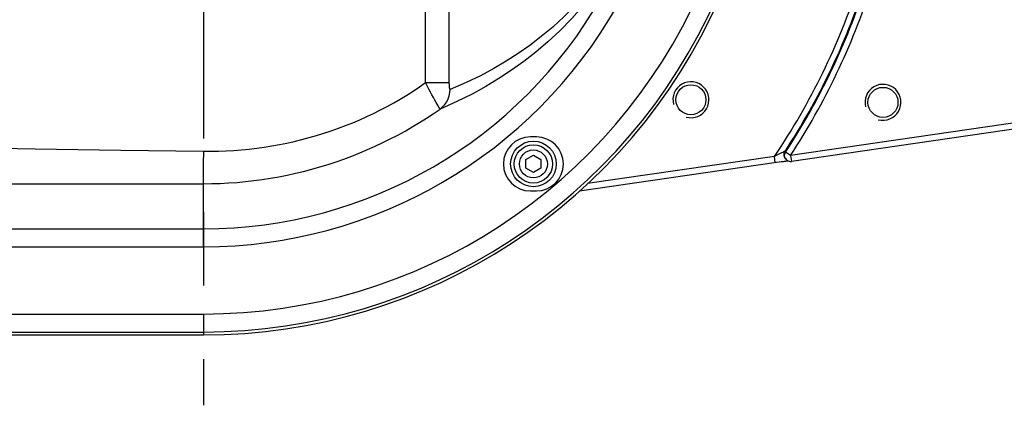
# Model space of a CAD drawing. Extents: x 0 to 594, y 0 to 420.
# Tile 35 of 71: x 189 to 222, y 315 to 328. Entities that reach past the tile are written whole.
import ezdxf

# ---------------------------------------------------------------- set-up
doc = ezdxf.new("R2010")
doc.units = 0
doc.header["$LTSCALE"] = 32.67
doc.linetypes.add('CENTER', pattern=[0.6, 0.375, -0.075, 0.075, -0.075])
doc.layers.get('0').update_dxf_attribs({"linetype": 'CONTINUOUS'})
for name, color, linetype in [('1_DESIGN', 7, 'CONTINUOUS'), ('AXIS', 7, 'CONTINUOUS'), ('DRAFT', 7, 'CONTINUOUS'), ('ROUND', 7, 'CONTINUOUS')]:
    doc.layers.add(name, color=color, linetype=linetype)

msp = doc.modelspace()

# ---------------------------------------------------------------- linework, layer by layer
at = {"color": 9, "linetype": 'CONTINUOUS'}
for p, q in [((203.54488, 325.84694), (203.54488, 330.93683)), ((202.75267, 325.84694), (202.75267, 330.7079))]:
    msp.add_line(p, q, dxfattribs=at)
at = {"color": 7, "linetype": 'CONTINUOUS'}
for p, q in [((206.44808, 324.03683), (206.24808, 324.03683)), ((206.24808, 322.23683), (206.44808, 322.23683))]:
    msp.add_line(p, q, dxfattribs=at)
at = {"color": 2, "linetype": 'CONTINUOUS'}
for centre in [(211.59722, 325.27665), (217.99769, 325.18988)]:
    msp.add_arc(centre, 0.6, 255, 195, dxfattribs=at)
at = {"color": 7, "linetype": 'CONTINUOUS'}
for centre, start, end in [((206.24808, 323.13683), 90, 270), ((206.44808, 323.13683), 270, 90)]:
    msp.add_arc(centre, 0.9, start, end, dxfattribs=at)
at = {"layer": '1_DESIGN', "color": 7, "linetype": 'CONTINUOUS'}
for p, q in [((206.09808, 323.28117), (206.34808, 323.42551)), ((206.09808, 322.9925), (206.09808, 323.28117)), ((206.34808, 323.42551), (206.59808, 323.28117)), ((206.59808, 323.28117), (206.59808, 322.9925)), ((206.34808, 322.84816), (206.09808, 322.9925)), ((206.59808, 322.9925), (206.34808, 322.84816))]:
    msp.add_line(p, q, dxfattribs=at)
msp.add_circle((206.34808, 323.13683), 0.76, dxfattribs=at)
at = {"layer": '1_DESIGN', "color": 9, "linetype": 'CONTINUOUS'}
for radius in [0.63885, 0.46667]:
    msp.add_circle((206.34808, 323.13683), radius, dxfattribs=at)
at = {"layer": 'AXIS', "color": 7, "linetype": 'CENTER'}
msp.add_line((195.34808, 336.23683), (195.34808, 315.09259), dxfattribs=at)
at = {"layer": 'AXIS', "color": 7, "linetype": 'CONTINUOUS'}
for centre in [(211.59722, 325.27665), (217.99769, 325.18988)]:
    msp.add_circle(centre, 0.5, dxfattribs=at)
at = {"layer": 'DRAFT', "color": 7, "linetype": 'CONTINUOUS'}
msp.add_line((158.32347, 317.43683), (195.34808, 317.43683), dxfattribs=at)
at = {"layer": 'ROUND', "color": 9, "linetype": 'CONTINUOUS'}
for p, q in [((202.75267, 325.84694), (203.54488, 325.84694)), ((222.6263, 324.53856), (214.91743, 323.41968)), ((214.37944, 323.38394), (208.14897, 322.47964)), ((214.40816, 323.18601), (214.37944, 323.38394)), ((214.74853, 323.31257), (214.73147, 323.3461)), ((214.75023, 323.52919), (214.7334, 323.55539)), ((214.91743, 323.41968), (214.75023, 323.52919)), ((214.91743, 323.41968), (214.94616, 323.22175)), ((195.34808, 320.37615), (195.34808, 322.47651)), ((158.32347, 320.97578), (195.34808, 320.97578)), ((158.32347, 320.37615), (195.34808, 320.37615)), ((158.32347, 318.13498), (195.34808, 318.13498)), ((195.34808, 318.13498), (195.34808, 317.43683)), ((158.32347, 317.53534), (195.34808, 317.53534))]:
    msp.add_line(p, q, dxfattribs=at)
at = {"layer": 'ROUND', "color": 7, "linetype": 'CONTINUOUS'}
for p, q in [((222.65502, 324.34063), (214.94616, 323.22175)), ((214.67752, 323.22313), (214.71994, 323.22852)), ((214.71994, 323.22852), (214.75896, 323.23332)), ((214.73205, 323.33841), (214.74879, 323.31217)), ((214.75896, 323.23332), (214.79423, 323.23747)), ((207.88448, 322.23916), (214.45338, 323.19252)), ((214.45338, 323.19252), (214.53324, 323.20377)), ((214.53324, 323.20377), (214.60826, 323.21401)), ((214.60826, 323.21401), (214.67752, 323.22313))]:
    msp.add_line(p, q, dxfattribs=at)
at = {"layer": 'ROUND', "color": 9, "linetype": 'CONTINUOUS'}
for points in [[(208.16024, 328.8696), (207.75886, 328.42903), (207.37506, 328.04708), (206.9914, 327.69845), (206.61012, 327.38099), (206.22758, 327.08849), (205.83814, 326.81499), (205.4368, 326.55657), (205.02296, 326.31307), (204.58438, 326.07861), (204.10551, 325.84848), (203.57199, 325.62178)], [(208.05423, 328.45691), (207.63024, 327.98309), (207.22892, 327.57611), (206.82751, 327.20405), (206.42834, 326.86466), (206.02759, 326.55138), (205.61937, 326.25787), (205.19838, 325.97991), (204.76398, 325.71734), (204.30325, 325.46378), (203.79978, 325.214), (203.23831, 324.96682)], [(195.34808, 323.55932), (195.60225, 323.5594), (195.85646, 323.56442), (196.11061, 323.57439), (196.36461, 323.58933), (196.61836, 323.60926), (196.87176, 323.63418), (197.12471, 323.66411), (197.37711, 323.69906), (197.62885, 323.73902), (197.87984, 323.78401), (198.12997, 323.83403), (198.37913, 323.88907), (198.62721, 323.94914), (198.87411, 324.01422), (199.11972, 324.0843), (199.36394, 324.15938), (199.60664, 324.23945), (199.84774, 324.32448), (200.0871, 324.41446), (200.32448, 324.5093), (200.55951, 324.60887), (200.79194, 324.71304), (201.0217, 324.82175), (201.2487, 324.93494), (201.47284, 325.05256), (201.69405, 325.17452), (201.91223, 325.30078), (202.1273, 325.43124), (202.3392, 325.56586), (202.54783, 325.70456), (202.75267, 325.84694)], [(203.23831, 324.96682), (203.22972, 324.97423), (203.21516, 324.99387), (203.19475, 325.02556), (203.16872, 325.06891), (203.13737, 325.12338), (203.10109, 325.18824), (203.06033, 325.26265), (203.0156, 325.34558), (202.9675, 325.43583), (202.9166, 325.53222), (202.86332, 325.63389), (202.80837, 325.73938), (202.75267, 325.84694)], [(203.23831, 324.96682), (203.32244, 325.03559), (203.39635, 325.11539), (203.45864, 325.20473), (203.50816, 325.30192), (203.54396, 325.40513), (203.56537, 325.51243), (203.57199, 325.62178)], [(203.57199, 325.62178), (203.56843, 325.62234), (203.56497, 325.62682), (203.56163, 325.63515), (203.55846, 325.64722), (203.55552, 325.66286), (203.55286, 325.68184), (203.55053, 325.70387), (203.54855, 325.7286), (203.54698, 325.75562), (203.54583, 325.78467), (203.54512, 325.8153), (203.54488, 325.84694)], [(195.34808, 322.47651), (195.62916, 322.47947), (195.91015, 322.48818), (196.19094, 322.50263), (196.47142, 322.52283), (196.75145, 322.54876), (197.03093, 322.58041), (197.30972, 322.61778), (197.58773, 322.66085), (197.86481, 322.70959), (198.14087, 322.764), (198.41578, 322.82405), (198.68942, 322.88971), (198.96167, 322.96096), (199.23243, 323.03776), (199.50158, 323.12009), (199.769, 323.20791), (200.03457, 323.30118), (200.2982, 323.39987), (200.55974, 323.50392), (200.81884, 323.61319), (201.07511, 323.72747), (201.32841, 323.84666), (201.57866, 323.97069), (201.82578, 324.09946), (202.0697, 324.2329), (202.31033, 324.37092), (202.54761, 324.51343), (202.78142, 324.66031), (203.01191, 324.81163), (203.23831, 324.96682)], [(158.32347, 324.70557), (163.83109, 324.47108), (168.71049, 324.27282), (172.99472, 324.11002), (176.82634, 323.97609), (180.35037, 323.86471), (183.64826, 323.77234), (186.76799, 323.69688), (189.74328, 323.63686), (192.59729, 323.59126), (195.34808, 323.55932)], [(195.34808, 323.55932), (195.34687, 323.42103), (195.34586, 323.285), (195.34505, 323.15345), (195.34446, 323.02855), (195.3441, 322.91232), (195.34398, 322.80669), (195.3441, 322.71336), (195.34446, 322.63387), (195.34505, 322.56953), (195.34586, 322.52137), (195.34687, 322.4902), (195.34808, 322.47651)], [(214.7334, 323.55539), (214.73082, 323.55523), (214.72317, 323.55252), (214.70916, 323.54662), (214.68771, 323.53693), (214.65825, 323.5231), (214.62046, 323.50491), (214.57674, 323.48348), (214.53084, 323.46068), (214.48481, 323.43757), (214.43583, 323.41276), (214.37944, 323.38394)], [(214.73205, 323.33841), (214.7147, 323.3724), (214.70413, 323.40907), (214.70072, 323.44708), (214.7046, 323.48505), (214.71563, 323.5216), (214.7334, 323.55539)], [(214.73147, 323.3461), (214.72089, 323.38279), (214.71748, 323.42083), (214.72138, 323.45883), (214.73243, 323.4954), (214.75023, 323.52919)], [(158.32347, 322.43651), (163.83109, 322.44469), (168.71049, 322.45161), (172.99472, 322.4573), (176.82634, 322.46197), (180.35037, 322.46586), (183.64826, 322.46908), (186.76799, 322.47171), (189.74328, 322.47381), (192.59729, 322.4754), (195.34808, 322.47651)]]:
    msp.add_lwpolyline(points, dxfattribs=at)
at = {"layer": 'ROUND', "color": 7, "linetype": 'CONTINUOUS'}
for points in [[(214.74853, 323.31257), (214.76936, 323.28524), (214.79908, 323.25846), (214.83302, 323.23837), (214.87008, 323.22537), (214.90846, 323.21988), (214.94616, 323.22175)], [(214.79423, 323.23747), (214.82531, 323.24094), (214.82816, 323.24124)]]:
    msp.add_lwpolyline(points, dxfattribs=at)
at = {"layer": 'ROUND', "color": 9, "linetype": 'CONTINUOUS'}
for radius, start, end in [(22.96496, 325.96673, 342.0679), (18.10186, 270, 336.106031), (23.16484, 326.808189, 342.0679), (23.19326, 326.776784, 342.129401), (23.39314, 326.776784, 342.129401), (15.26105, 270, 330.366219), (18.70149, 270, 336.106031), (15.86068, 270, 330.366219)]:
    msp.add_arc((195.34808, 336.23683), radius, start, end, dxfattribs=at)
at = {"layer": 'ROUND', "color": 7, "linetype": 'CONTINUOUS'}
msp.add_arc((195.34808, 336.23683), 18.8, 270, 336.173974, dxfattribs=at)

doc.saveas('drawing.dxf')
